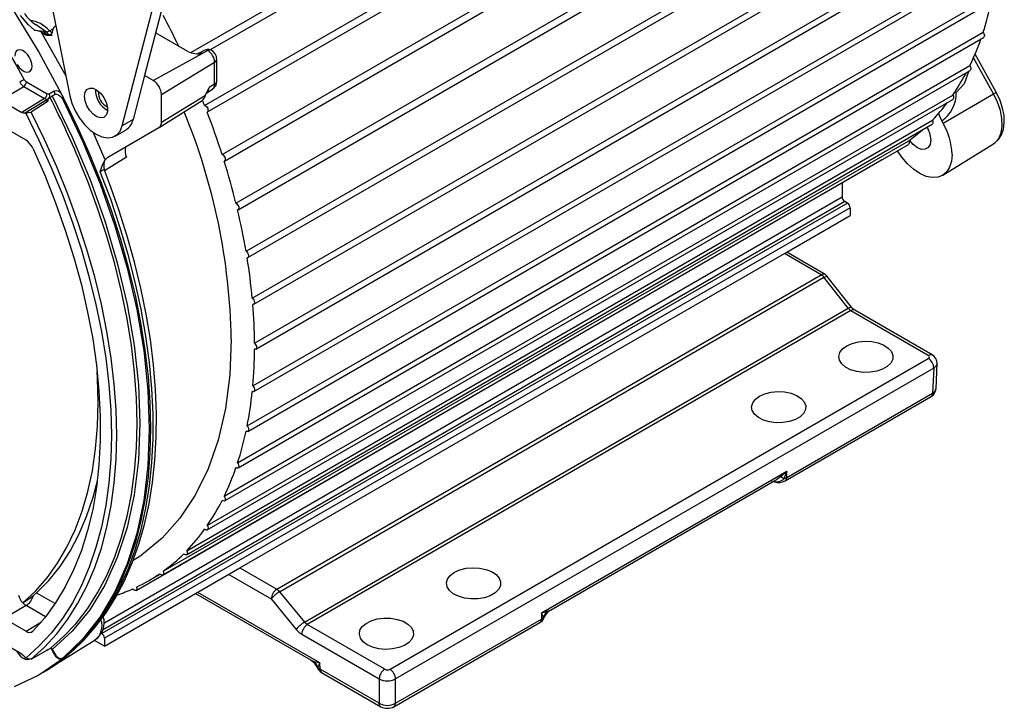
# Model space of a CAD drawing. Header units: inches. Extents: x 0 to 77, y 0 to 59.5.
# Tile 19 of 22: x 58.4 to 66.4, y 39.3 to 44.9. Entities that reach past the tile are written whole.
import ezdxf

# ---------------------------------------------------------------- set-up
doc = ezdxf.new("R2010")
doc.units = ezdxf.units.IN
doc.header["$LTSCALE"] = 7
doc.header["$MEASUREMENT"] = 0

msp = doc.modelspace()

# ---------------------------------------------------------------- linework, layer by layer
for p, q in [((59.763772, 44.617615), (65.753232, 48.075257)), ((65.778092, 48.021394), (59.92044, 44.639844)), ((59.874791, 44.189463), (65.922675, 47.680833)), ((65.943822, 47.626329), (59.895937, 44.13496)), ((60.016457, 43.792246), (66.064341, 47.283616)), ((60.035284, 43.738458), (66.083168, 47.229828)), ((60.128794, 43.396589), (66.176678, 46.887958)), ((60.145338, 43.343854), (66.193222, 46.835223)), ((60.210571, 43.006826), (66.258455, 46.498195)), ((60.224821, 42.955428), (66.272705, 46.446797)), ((60.260892, 42.627227), (66.308777, 46.118596)), ((60.272861, 42.577435), (66.320746, 46.068804)), ((60.279207, 42.261952), (66.327091, 45.753321)), ((60.288934, 42.214017), (66.336818, 45.705386)), ((58.522658, 45.564707), (58.781318, 44.268355)), ((60.265313, 41.915002), (66.313198, 45.406372)), ((60.272861, 41.869156), (66.320746, 45.360525)), ((59.552625, 45.072171), (59.386974, 44.433219)), ((60.219364, 41.59018), (66.267249, 45.081549)), ((59.205576, 44.023436), (59.464236, 45.021145)), ((60.224821, 41.54663), (66.272705, 45.037999)), ((58.590583, 44.784671), (58.507958, 44.842116)), ((58.614817, 44.794646), (58.644653, 44.810088)), ((58.668155, 44.835505), (58.660125, 44.831207)), ((58.54937, 44.785118), (58.49573, 44.800606)), ((58.49573, 44.800606), (58.568785, 44.790554)), ((58.568785, 44.790554), (58.590583, 44.784672)), ((58.590583, 44.784671), (58.601849, 44.788286)), ((58.601852, 44.788288), (58.614817, 44.794646)), ((59.739245, 44.627371), (59.476615, 44.778984)), ((60.141863, 41.291043), (66.189748, 44.782412)), ((60.145338, 41.249972), (66.193222, 44.741342)), ((59.457309, 44.392616), (59.854244, 44.609759)), ((59.876149, 44.637758), (59.829084, 44.612564)), ((59.900417, 44.635017), (59.854244, 44.609759)), ((66.27464, 44.28307), (66.111174, 44.576354)), ((66.296201, 44.296318), (66.123813, 44.605608)), ((59.523777, 44.27749), (59.955282, 44.539989)), ((59.955282, 44.361983), (59.955282, 44.539989)), ((59.972583, 44.387018), (59.972583, 44.565024)), ((60.033659, 41.020869), (66.081543, 44.512239)), ((59.386974, 44.433219), (59.293964, 44.074462)), ((59.457309, 44.392616), (59.386974, 44.433219)), ((60.035284, 40.982434), (66.083168, 44.473803)), ((58.218945, 44.23124), (58.406894, 44.342921)), ((58.406894, 44.342921), (58.575723, 44.245457)), ((58.428241, 44.380548), (58.59707, 44.283084)), ((59.882492, 44.27274), (59.910318, 44.33463)), ((59.955282, 44.361983), (59.910318, 44.33463)), ((58.621284, 44.250467), (58.598475, 44.236307)), ((58.621284, 44.250467), (58.607213, 44.242341)), ((58.654937, 44.305682), (58.613065, 44.281502)), ((58.6221, 44.251), (58.621284, 44.250467)), ((58.63884, 44.267242), (58.65834, 44.278506)), ((59.523777, 44.054522), (59.523777, 44.27749)), ((59.523777, 44.054522), (59.882492, 44.27274)), ((59.892027, 44.292836), (59.937329, 44.320962)), ((59.895937, 40.782619), (65.943822, 44.273988)), ((65.864228, 44.045677), (66.27464, 44.28307)), ((58.218945, 44.23124), (58.391903, 44.131394)), ((58.575723, 44.245457), (58.391903, 44.131394)), ((58.580549, 44.22641), (58.418513, 44.126222)), ((58.605107, 44.223329), (58.468682, 44.133667)), ((58.58421, 44.22807), (58.580549, 44.22641)), ((58.584202, 44.228065), (58.598475, 44.236307)), ((58.607213, 44.242341), (58.58421, 44.22807)), ((58.598475, 44.236307), (58.605107, 44.223329)), ((58.736434, 44.237898), (58.727226, 44.232183)), ((59.505101, 44.01196), (59.855203, 44.229325)), ((59.874791, 44.189463), (59.858196, 44.231281)), ((59.895864, 40.746945), (65.943749, 44.238315)), ((58.418513, 44.126222), (58.423536, 44.127067)), ((65.853882, 44.064239), (65.82631, 44.128176)), ((58.426209, 43.906599), (58.247725, 44.009635)), ((59.088523, 43.77138), (59.504309, 44.011487)), ((59.293964, 44.074462), (59.205576, 44.023436)), ((59.728607, 40.546087), (65.776491, 44.037457)), ((59.730207, 40.578901), (65.778092, 44.070271)), ((65.864228, 44.045677), (65.853882, 44.064239)), ((59.067841, 43.748496), (58.970398, 43.971696)), ((59.148435, 43.941208), (59.236823, 43.992234)), ((59.535344, 40.38206), (65.583228, 43.873429)), ((59.538284, 40.41195), (65.586168, 43.903319)), ((65.862809, 43.62323), (66.27328, 43.878076)), ((59.239736, 43.769187), (59.063604, 43.659899)), ((59.067841, 43.748496), (59.088523, 43.77138)), ((59.318192, 40.25666), (65.366077, 43.74803)), ((65.366799, 43.748487), (65.366077, 43.74803)), ((65.044867, 43.562599), (65.044867, 43.448321)), ((65.088708, 43.3977), (59.040823, 39.906331)), ((65.066787, 43.410354), (59.046678, 39.935019)), ((59.055805, 39.990909), (65.044867, 43.448321)), ((65.088708, 43.3977), (65.066787, 43.410354)), ((65.110628, 43.359733), (59.062744, 39.868364)), ((64.577499, 42.987866), (65.110628, 43.295634)), ((65.110628, 43.359733), (65.110628, 43.295634)), ((60.161152, 40.438363), (64.577499, 42.987866)), ((64.876146, 42.815461), (64.577499, 42.987866)), ((64.907643, 42.81858), (64.595949, 42.998517)), ((60.459799, 40.265958), (64.876146, 42.815461)), ((60.482073, 40.246208), (64.89842, 42.79571)), ((65.095179, 42.545443), (64.89842, 42.79571)), ((65.122431, 42.552689), (64.925672, 42.802956)), ((60.684873, 39.999428), (65.095179, 42.545443)), ((65.11714, 42.525512), (60.707459, 39.979858)), ((65.11714, 42.525512), (65.744845, 42.163146)), ((65.776342, 42.166265), (65.148637, 42.528631)), ((61.378636, 39.617492), (65.744845, 42.13805)), ((65.807486, 41.891033), (65.816904, 42.098696)), ((65.789377, 42.059553), (61.423168, 39.538995)), ((65.789377, 42.059553), (65.780156, 41.856235)), ((64.596208, 41.172756), (65.780156, 41.856235)), ((64.583173, 41.14525), (65.767121, 41.828728)), ((62.608283, 40.075247), (64.597374, 41.223525)), ((64.546175, 41.180227), (64.597374, 41.223525)), ((64.597374, 41.223525), (64.572199, 41.162776)), ((64.596208, 41.172756), (64.597374, 41.223525)), ((62.680186, 40.096774), (64.499567, 41.147081)), ((64.470763, 41.148195), (64.474553, 41.146402)), ((64.49909, 41.147928), (64.511006, 41.154644)), ((64.572199, 41.162776), (64.596208, 41.172756)), ((59.295156, 40.501484), (59.365433, 40.545139)), ((59.062744, 39.804265), (60.161152, 40.438363)), ((60.161152, 40.438363), (60.459799, 40.265958)), ((59.418079, 40.334023), (59.512995, 40.388817)), ((60.070899, 40.386261), (60.415267, 40.187461)), ((58.511569, 40.235916), (58.661199, 40.149536)), ((59.801526, 40.230755), (60.737554, 39.690398)), ((60.809291, 39.668967), (59.818833, 40.240746)), ((60.415267, 40.187461), (60.618066, 39.940681)), ((60.482073, 40.246208), (60.684873, 39.999428)), ((58.426591, 40.133511), (58.247725, 40.02861)), ((58.399119, 40.156821), (58.398771, 40.156618)), ((58.583275, 40.043059), (58.426591, 40.133511)), ((58.247725, 40.02861), (58.426209, 39.925573)), ((61.423168, 39.340999), (62.607117, 40.024478)), ((62.608283, 40.075247), (62.607117, 40.024478)), ((62.607117, 40.024478), (62.624512, 40.038402)), ((62.608283, 40.075247), (62.65354, 40.087632)), ((62.624512, 40.038402), (62.608283, 40.075247)), ((58.426209, 39.925573), (58.550096, 40.002829)), ((61.335164, 39.617492), (60.707459, 39.979858)), ((61.410133, 39.313493), (62.594081, 39.996972)), ((58.651364, 39.646646), (58.987623, 39.855416)), ((59.062744, 39.868364), (59.062744, 39.804265)), ((60.662927, 39.901361), (61.290631, 39.538995)), ((58.391903, 39.740387), (58.218945, 39.840234)), ((58.468682, 39.700084), (58.605107, 39.77784)), ((58.598475, 39.772519), (58.621284, 39.7856)), ((58.605107, 39.77784), (58.598475, 39.772519)), ((58.621284, 39.7856), (58.6221, 39.786065)), ((58.625697, 39.791467), (58.654937, 39.740821)), ((58.638839, 39.77662), (58.658357, 39.742811)), ((59.062744, 39.804265), (58.981126, 39.851382)), ((58.423536, 39.708191), (58.418513, 39.714836)), ((58.721832, 39.706325), (58.731151, 39.711265)), ((58.727226, 39.709631), (58.736434, 39.714512)), ((60.764033, 39.681352), (60.809291, 39.668967)), ((60.809291, 39.668967), (60.79306, 39.632121)), ((60.79306, 39.632121), (60.810457, 39.618198)), ((60.810457, 39.618198), (60.809291, 39.668967)), ((61.290631, 39.340999), (60.810457, 39.618198)), ((58.567415, 39.592529), (58.592469, 39.608084)), ((60.823492, 39.590692), (61.303666, 39.313493)), ((61.290631, 39.538995), (61.290631, 39.340999)), ((61.423168, 39.340999), (61.423168, 39.538995))]:
    msp.add_line(p, q)
at = {"flags": 128}
for points in [[(58.329789, 44.948061), (58.529297, 44.621827), (58.712071, 44.285929)], [(58.49573, 44.800606), (58.442078, 44.844669), (58.37996, 44.919501)], [(58.668647, 44.833042), (58.662307, 44.83228), (58.647528, 44.819052), (58.640385, 44.796779)], [(58.640385, 44.796779), (58.636677, 44.780933), (58.629512, 44.768484), (58.619626, 44.760213), (58.607321, 44.756377), (58.593485, 44.757104), (58.578601, 44.762469), (58.563708, 44.771915), (58.54937, 44.785118)], [(58.748871, 44.430973), (58.740922, 44.446866), (58.54937, 44.785118)], [(58.634488, 44.77713), (58.633927, 44.777406), (58.614817, 44.794646)], [(66.189748, 44.782412), (66.194985, 44.773826), (66.198403, 44.764645), (66.199642, 44.755838), (66.198571, 44.748332), (66.195302, 44.742919), (66.193222, 44.741342)], [(58.277006, 44.631694), (58.345494, 44.515685), (58.411717, 44.398368)], [(58.454047, 44.578372), (58.437463, 44.602148), (58.418023, 44.621403), (58.3974, 44.634478), (58.377372, 44.640247), (58.359663, 44.638213), (58.345797, 44.628551), (58.336969, 44.612094), (58.33394, 44.590259)], [(59.828802, 44.61341), (59.822653, 44.610224), (59.820188, 44.610081)], [(59.900417, 44.635017), (59.889004, 44.6394), (59.878835, 44.638894), (59.876399, 44.637231)], [(59.961119, 44.606704), (59.940749, 44.63062), (59.936463, 44.633516)], [(58.354547, 44.520913), (58.371131, 44.497136), (58.390571, 44.477881), (58.411193, 44.464807), (58.431221, 44.459038), (58.448931, 44.461072), (58.462796, 44.470733), (58.471624, 44.48719), (58.474654, 44.509026)], [(66.081543, 44.512239), (66.086249, 44.503357), (66.088996, 44.494191), (66.089495, 44.485705), (66.087695, 44.478795), (66.083783, 44.474188), (66.083168, 44.473803)], [(66.074091, 44.470275), (66.036055, 44.364116), (65.970847, 44.294454)], [(58.899402, 44.263975), (58.904498, 44.296295), (58.919232, 44.31923), (58.942009, 44.330294), (58.97036, 44.328288), (59.001213, 44.313429), (59.031225, 44.287328), (59.057142, 44.252813), (59.076157, 44.213624), (59.08621, 44.174008), (59.08621, 44.138258), (59.076157, 44.110248), (59.057142, 44.093014), (59.031225, 44.088422), (59.001213, 44.096971), (58.97036, 44.117734), (58.942009, 44.148462), (58.919232, 44.185823), (58.904498, 44.225771), (58.899402, 44.263975)], [(58.613065, 44.281502), (58.605722, 44.280076), (58.59707, 44.283084)], [(58.63884, 44.267242), (58.800037, 43.932697), (58.94233, 43.593712), (59.064627, 43.252885), (59.165993, 42.912828), (59.245649, 42.576145), (59.302987, 42.245417), (59.337566, 41.923176), (59.349122, 41.611893), (59.337566, 41.313953), (59.302987, 41.031637), (59.245649, 40.767109), (59.245164, 40.765619)], [(58.65834, 44.278506), (58.665824, 44.281081), (58.674443, 44.280844), (58.689887, 44.27459), (58.702605, 44.264681), (58.712534, 44.254185)], [(58.712534, 44.254185), (58.720511, 44.243735), (58.727226, 44.232183)], [(58.736434, 44.237898), (58.724782, 44.246342), (58.712534, 44.254185)], [(58.781318, 44.268355), (58.79842, 44.206711), (58.824867, 44.145209), (58.859392, 44.086797), (58.900341, 44.034273), (58.945751, 43.990155), (58.993447, 43.956556), (59.041143, 43.935086), (59.086553, 43.926775), (59.127502, 43.93202), (59.162027, 43.950571), (59.188474, 43.981537), (59.205576, 44.023436)], [(65.943822, 44.273988), (65.947943, 44.26491), (65.949989, 44.255858), (65.949744, 44.247787), (65.947233, 44.241547), (65.943749, 44.238315)], [(66.27328, 43.878076), (66.287522, 43.888429), (66.316138, 43.922408), (66.335207, 43.967589), (66.343923, 44.022062), (66.341917, 44.083526), (66.329274, 44.149382), (66.306528, 44.216847), (66.27464, 44.28307)], [(66.274748, 43.879974), (66.280772, 43.88302), (66.313657, 43.913458), (66.337974, 43.951578), (66.353994, 43.9969), (66.361348, 44.049241), (66.359357, 44.107317), (66.347896, 44.168602), (66.327606, 44.230358), (66.30105, 44.287436), (66.296201, 44.296318)], [(58.575724, 44.245457), (58.592812, 44.239563), (58.607213, 44.242341)], [(58.605107, 44.223329), (58.594213, 44.227116), (58.584408, 44.227725)], [(58.727226, 44.232183), (58.886024, 43.895569), (59.026087, 43.554976), (59.146387, 43.212903), (59.246041, 42.87186), (59.324319, 42.53435), (59.380645, 42.202848), (59.414607, 41.879788), (59.425956, 41.567539), (59.414607, 41.268393), (59.380645, 40.984544), (59.324319, 40.718076), (59.246041, 40.470943), (59.146387, 40.244958), (59.026087, 40.041781), (58.886024, 39.862901), (58.727226, 39.709631)], [(58.736434, 44.237898), (58.84436, 44.014011), (58.94412, 43.787986), (59.035389, 43.560559), (59.117869, 43.332473), (59.191291, 43.104473), (59.255415, 42.877302), (59.310032, 42.651701), (59.354964, 42.428407), (59.390063, 42.208149), (59.415217, 41.991644), (59.430342, 41.779599), (59.435389, 41.572706), (59.430342, 41.371641), (59.415217, 41.17706), (59.390063, 40.989596), (59.354964, 40.809863), (59.310032, 40.638446), (59.255415, 40.475904), (59.191291, 40.322769), (59.117869, 40.17954), (59.035389, 40.046684), (58.94412, 39.924634), (58.84436, 39.81379), (58.736434, 39.714512)], [(59.874791, 44.189463), (59.881876, 44.186146), (59.888801, 44.180258), (59.894838, 44.172422), (59.899349, 44.163462), (59.90186, 44.154324), (59.902105, 44.145969), (59.900059, 44.13928), (59.895938, 44.13496)], [(58.418513, 44.126222), (58.40594, 44.125838), (58.391903, 44.131394)], [(58.423536, 44.127067), (58.446806, 44.132906), (58.468682, 44.133667)], [(58.423536, 44.127067), (58.530636, 43.908248), (58.629672, 43.687177), (58.72031, 43.464597), (58.802247, 43.241258), (58.875205, 43.017912), (58.93894, 42.795309), (58.993237, 42.5742), (59.037913, 42.355328), (59.072818, 42.139431), (59.097834, 41.927233), (59.112878, 41.719451), (59.117898, 41.516783), (59.112878, 41.31991), (59.097834, 41.129497), (59.072818, 40.946183), (59.037913, 40.770585), (58.993237, 40.603295), (58.93894, 40.444876), (58.875205, 40.29586), (58.802247, 40.15675), (58.72031, 40.028012), (58.629672, 39.910082), (58.530636, 39.803355), (58.423536, 39.708191)], [(58.468682, 39.700084), (58.575617, 39.796136), (58.674488, 39.903706), (58.764966, 40.022436), (58.846749, 40.15193), (58.919564, 40.291757), (58.983169, 40.441451), (59.037352, 40.600512), (59.081931, 40.768411), (59.11676, 40.944587), (59.14172, 41.128454), (59.15673, 41.319398), (59.161739, 41.516783), (59.15673, 41.719951), (59.14172, 41.928224), (59.11676, 42.14091), (59.081931, 42.357298), (59.037352, 42.576667), (58.983169, 42.798286), (58.919564, 43.021416), (58.846749, 43.245314), (58.764966, 43.469233), (58.674488, 43.692426), (58.575617, 43.914151), (58.468682, 44.133667)], [(65.778092, 44.070271), (65.781584, 44.061095), (65.782906, 44.052257), (65.781919, 44.044689), (65.778726, 44.039188), (65.776491, 44.037457)], [(65.586168, 43.903319), (65.588994, 43.894146), (65.589578, 43.885619), (65.587859, 43.878637), (65.584019, 43.873935), (65.583228, 43.873429)], [(65.765632, 43.909718), (65.760285, 43.87382), (65.744767, 43.84761), (65.720598, 43.833653), (65.690143, 43.833315), (65.656384, 43.84663), (65.622624, 43.872293), (65.592219, 43.907724)], [(58.480049, 43.843753), (58.57697, 43.622909), (58.665208, 43.4007), (58.74445, 43.177916), (58.814414, 42.955349), (58.874852, 42.733791), (58.925549, 42.514028), (58.966325, 42.296843), (58.997034, 42.083007), (59.017568, 41.87328), (59.027853, 41.668409), (59.027853, 41.46912), (59.017568, 41.276123), (58.997034, 41.090104), (58.966325, 40.911724), (58.925549, 40.741618), (58.874852, 40.580389), (58.814414, 40.428611), (58.74445, 40.286823), (58.665208, 40.15553), (58.57697, 40.035199), (58.480049, 39.926256)], [(60.016457, 43.792246), (60.023573, 43.788051), (60.030289, 43.781459), (60.035899, 43.773164), (60.03981, 43.764041), (60.041611, 43.755051), (60.041112, 43.747142), (60.038364, 43.741148), (60.033659, 43.737699)], [(65.937049, 43.792862), (65.932066, 43.736657), (65.917305, 43.688317), (65.89332, 43.649659), (65.861013, 43.622136), (65.821598, 43.606783), (65.776556, 43.604176), (65.72758, 43.614414), (65.676512, 43.637111), (65.625269, 43.671415), (65.575778, 43.716036), (65.529899, 43.769297), (65.493832, 43.821822)], [(58.6221, 39.786065), (58.730718, 39.88178), (58.831168, 39.989241), (58.923109, 40.108086), (59.006229, 40.23791), (59.080246, 40.378275), (59.14491, 40.528703), (59.200001, 40.688685), (59.245332, 40.857679), (59.28075, 41.035111), (59.306135, 41.220381), (59.3214, 41.412859), (59.326494, 41.611894), (59.3214, 41.816811), (59.306135, 42.026914), (59.28075, 42.241492), (59.245332, 42.459817), (59.200001, 42.68115), (59.14491, 42.904738), (59.080246, 43.129826), (59.006229, 43.355649), (58.923109, 43.581441), (58.876911, 43.697294)], [(59.028184, 43.652287), (59.04512, 43.706906), (59.067841, 43.748496)], [(58.796063, 39.760319), (58.835023, 39.796228), (58.935695, 39.901643), (59.028257, 40.018009), (59.112415, 40.144962), (59.187905, 40.282098), (59.254487, 40.428987), (59.311952, 40.585164), (59.360119, 40.750137), (59.398836, 40.923384), (59.427979, 41.104359), (59.447458, 41.292492), (59.457211, 41.487187), (59.457207, 41.687832), (59.447446, 41.893792), (59.427959, 42.104418), (59.398808, 42.319045), (59.360084, 42.536996), (59.311909, 42.757583), (59.254436, 42.980109), (59.187846, 43.203873), (59.11235, 43.428168), (59.028184, 43.652287)], [(58.804246, 39.767211), (58.893859, 39.852564), (58.987922, 39.959003), (59.074528, 40.075176), (59.153427, 40.200801), (59.224372, 40.335555), (59.287131, 40.479067), (59.341495, 40.630923), (59.387283, 40.790669), (59.424351, 40.95782), (59.452588, 41.131865), (59.471919, 41.312277), (59.482302, 41.498517), (59.483722, 41.690034), (59.476197, 41.886262), (59.459769, 42.086636), (59.434504, 42.290586), (59.400493, 42.497535), (59.357848, 42.706902), (59.306703, 42.918099), (59.247217, 43.130535), (59.179566, 43.343615), (59.103951, 43.556745), (59.061778, 43.664566)], [(59.061047, 43.664269), (59.060878, 43.666941), (59.056373, 43.666893), (59.049375, 43.664399), (59.039791, 43.659437), (59.028184, 43.652287)], [(60.128794, 43.396589), (60.135863, 43.391562), (60.142297, 43.384337), (60.147418, 43.375675), (60.150687, 43.366489), (60.151758, 43.357746), (60.150519, 43.350369), (60.147101, 43.345135), (60.141863, 43.342596)], [(60.210571, 43.006826), (60.217516, 43.001023), (60.223597, 42.993244), (60.228173, 42.984309), (60.230763, 42.97516), (60.231093, 42.966761), (60.229129, 42.959997), (60.225077, 42.955581), (60.219364, 42.953978)], [(64.89842, 42.79571), (64.906893, 42.800048), (64.914151, 42.80296), (64.919905, 42.804333), (64.92393, 42.804111), (64.925672, 42.802956)], [(60.260893, 42.627227), (60.267637, 42.620711), (60.273298, 42.612464), (60.27728, 42.603355), (60.279163, 42.594343), (60.278748, 42.586379), (60.276079, 42.580302), (60.271438, 42.576752), (60.265314, 42.576104)], [(65.095179, 42.545443), (65.11091, 42.552693), (65.120689, 42.553844), (65.121519, 42.551989)], [(65.095179, 42.545443), (65.105821, 42.533849), (65.11714, 42.525512)], [(65.148574, 42.528487), (65.134457, 42.531463), (65.11714, 42.525512)], [(65.148626, 42.528638), (65.135669, 42.538309), (65.122288, 42.55287)], [(60.09017, 42.295228), (60.078328, 42.005263), (60.042902, 41.731428), (59.984194, 41.476043), (59.902699, 41.241271), (59.799109, 41.029101), (59.674301, 40.841332), (59.529333, 40.679555), (59.365433, 40.545139)], [(60.279207, 42.261952), (60.285677, 42.254795), (60.290857, 42.24617), (60.2942, 42.236986), (60.295355, 42.22821), (60.2942, 42.220769), (60.290857, 42.215445), (60.285677, 42.2128), (60.279207, 42.213113)], [(65.083051, 42.240403), (65.126625, 42.259915), (65.177236, 42.272559), (65.231704, 42.277539), (65.286606, 42.274543), (65.338492, 42.263759), (65.384103, 42.245865), (65.420572, 42.221985), (65.445608, 42.193619), (65.457638, 42.16255), (65.455906, 42.13073), (65.44052, 42.100159), (65.412448, 42.072757), (65.373454, 42.050246), (65.325987, 42.03404), (65.27303, 42.025159), (65.21791, 42.024159), (65.164092, 42.031103), (65.114956, 42.045556), (65.07359, 42.066609), (65.042593, 42.09294), (65.023913, 42.122893), (65.018723, 42.154587), (65.02735, 42.186031), (65.049251, 42.215248), (65.083051, 42.240403)], [(65.744845, 42.163146), (65.762161, 42.169097), (65.77628, 42.166121)], [(65.744845, 42.13805), (65.751512, 42.143809), (65.753851, 42.150598), (65.751512, 42.157387), (65.744845, 42.163146)], [(65.816418, 42.096087), (65.809659, 42.076663), (65.789377, 42.059553)], [(58.398771, 40.156618), (58.501611, 40.25162), (58.595907, 40.358665), (58.681292, 40.477335), (58.757433, 40.607168), (58.824033, 40.747657), (58.880832, 40.898255), (58.92761, 41.058375), (58.964182, 41.227391), (58.990408, 41.404647), (59.006185, 41.589449), (59.01145, 41.781079), (59.006185, 41.978787), (59.003196, 42.029515)], [(60.265314, 41.915003), (60.271438, 41.907283), (60.276079, 41.898374), (60.278748, 41.889216), (60.279163, 41.880773), (60.27728, 41.873935), (60.273298, 41.869423), (60.267637, 41.867712), (60.260893, 41.868983)], [(64.375944, 41.832199), (64.419518, 41.851711), (64.470129, 41.864355), (64.524597, 41.869335), (64.579499, 41.866339), (64.631385, 41.855555), (64.676996, 41.837661), (64.713465, 41.813781), (64.738501, 41.785415), (64.750531, 41.754346), (64.748799, 41.722526), (64.733413, 41.691955), (64.705342, 41.664553), (64.666347, 41.642042), (64.61888, 41.625836), (64.565923, 41.616954), (64.510804, 41.615954), (64.456985, 41.622899), (64.407849, 41.637352), (64.366483, 41.658405), (64.335486, 41.684736), (64.316806, 41.714689), (64.311616, 41.746383), (64.320243, 41.777827), (64.342144, 41.807044), (64.375944, 41.832199)], [(65.780156, 41.856235), (65.776438, 41.839113), (65.767033, 41.82885)], [(65.780156, 41.856235), (65.800463, 41.873377), (65.807112, 41.892566)], [(60.219364, 41.59018), (60.225077, 41.581982), (60.229129, 41.572887), (60.231093, 41.563855), (60.230763, 41.555837), (60.228173, 41.549678), (60.223597, 41.546027), (60.217516, 41.545269), (60.210571, 41.547485)], [(60.141863, 41.291043), (60.147101, 41.282456), (60.150519, 41.273276), (60.151758, 41.264468), (60.150687, 41.256963), (60.147418, 41.25155), (60.142297, 41.248801), (60.135863, 41.249004), (60.128794, 41.252139)], [(58.511569, 40.235916), (58.610934, 40.336907), (58.70151, 40.449851), (58.782942, 40.574303), (58.854909, 40.709775), (58.917129, 40.855733), (58.969358, 41.011604), (59.004234, 41.144874)], [(64.511006, 41.154644), (64.514248, 41.156471), (64.546175, 41.180227)], [(64.572199, 41.162777), (64.557438, 41.173465), (64.546175, 41.180227)], [(64.596208, 41.172756), (64.59249, 41.155634), (64.583083, 41.14537)], [(60.033659, 41.020869), (60.038364, 41.011988), (60.041112, 41.002822), (60.041611, 40.994336), (60.03981, 40.987425), (60.035899, 40.982818), (60.030289, 40.981), (60.023573, 40.982163), (60.016457, 40.986183)], [(59.245164, 40.765619), (59.165992, 40.522396), (59.064627, 40.299372), (58.942329, 40.099747), (58.800036, 39.92505), (58.638839, 39.77662)], [(59.895938, 40.782619), (59.900059, 40.77354), (59.902105, 40.764489), (59.90186, 40.756417), (59.899349, 40.750178), (59.894838, 40.746427), (59.888801, 40.74556), (59.881876, 40.747669), (59.874791, 40.752531)], [(59.730207, 40.578901), (59.7337, 40.569725), (59.735022, 40.560888), (59.734035, 40.55332), (59.730842, 40.547819), (59.72578, 40.544965), (59.719383, 40.545059), (59.712324, 40.548091), (59.705348, 40.553741)], [(61.90107, 40.403485), (61.944645, 40.422997), (61.995256, 40.43564), (62.049723, 40.440621), (62.104625, 40.437625), (62.156512, 40.426841), (62.202122, 40.408947), (62.238591, 40.385066), (62.263627, 40.356701), (62.275657, 40.325632), (62.273925, 40.293812), (62.25854, 40.263241), (62.230468, 40.235839), (62.191473, 40.213328), (62.144006, 40.197122), (62.091049, 40.18824), (62.03593, 40.18724), (61.982111, 40.194185), (61.932975, 40.208638), (61.891609, 40.229691), (61.860612, 40.256022), (61.841932, 40.285975), (61.836742, 40.317669), (61.845369, 40.349113), (61.86727, 40.37833), (61.90107, 40.403485)], [(59.538284, 40.41195), (59.541109, 40.402777), (59.541694, 40.39425), (59.539975, 40.387267), (59.536135, 40.382566), (59.530578, 40.38064), (59.52389, 40.381694), (59.516775, 40.385616), (59.509984, 40.391993)], [(59.322271, 40.283593), (59.324398, 40.274523), (59.324238, 40.2664), (59.321807, 40.26008), (59.317361, 40.25623), (59.31137, 40.255254), (59.304464, 40.257256), (59.297372, 40.262024), (59.290841, 40.269057)], [(58.511569, 40.235916), (58.487212, 40.215605), (58.486085, 40.214731)], [(62.65354, 40.087632), (62.672246, 40.093619), (62.67977, 40.097462)], [(61.193963, 39.815671), (61.160164, 39.840826), (61.138262, 39.870043), (61.129635, 39.901487), (61.134825, 39.933181), (61.153505, 39.963134), (61.184502, 39.989465), (61.225869, 40.010518), (61.275005, 40.024971), (61.328823, 40.031916), (61.383942, 40.030916), (61.436899, 40.022034), (61.484366, 40.005828), (61.523361, 39.983317), (61.551433, 39.955915), (61.566818, 39.925344), (61.568551, 39.893524), (61.556521, 39.862455), (61.531485, 39.834089), (61.495016, 39.810209), (61.449405, 39.792315), (61.397518, 39.781531), (61.342617, 39.778535), (61.288149, 39.783515), (61.237538, 39.796159), (61.193963, 39.815671)], [(62.593993, 39.997093), (62.603398, 40.007356), (62.607117, 40.024478)], [(62.624512, 40.038402), (62.636381, 40.064646), (62.65354, 40.087632)], [(62.629063, 40.037411), (62.629346, 40.037295), (62.624512, 40.038402)], [(60.618066, 39.940681), (60.639998, 39.917966), (60.662927, 39.901361)], [(60.707459, 39.979858), (60.695984, 39.988104), (60.684873, 39.999428)], [(58.638839, 39.77662), (58.637312, 39.779057), (58.635508, 39.781474), (58.632757, 39.784313), (58.631375, 39.785366), (58.626732, 39.787124), (58.624319, 39.786945), (58.6221, 39.786065)], [(58.351977, 39.763436), (58.359663, 39.749207), (58.377372, 39.726726), (58.3974, 39.709371), (58.418023, 39.698636), (58.437463, 39.695446), (58.454047, 39.700075)], [(58.391903, 39.740387), (58.40594, 39.729736), (58.418513, 39.714836)], [(58.468682, 39.700084), (58.446806, 39.702867), (58.423536, 39.708191)], [(58.654937, 39.740821), (58.657806, 39.742481), (58.659527, 39.743479)], [(58.659732, 39.743601), (58.659753, 39.743613), (58.658357, 39.74281)], [(58.712534, 39.704591), (58.724782, 39.708111), (58.736434, 39.714512)], [(58.727226, 39.709631), (58.720511, 39.705832), (58.712534, 39.704591)], [(58.712071, 39.694609), (58.529297, 39.569738), (58.329789, 39.473851)], [(60.738032, 39.691246), (60.74307, 39.68813), (60.764033, 39.681352)], [(60.793061, 39.632121), (60.781355, 39.658089), (60.764033, 39.681352)], [(60.793061, 39.632121), (60.788228, 39.631013), (60.788552, 39.631145)], [(60.810457, 39.618198), (60.814175, 39.601076), (60.82358, 39.590813)], [(61.303753, 39.313616), (61.29435, 39.323877), (61.290631, 39.340999)], [(61.410135, 39.313712), (61.41945, 39.323877), (61.423168, 39.340999)]]:
    msp.add_lwpolyline(points, dxfattribs=at)
for centre, radius, start, end in [((63.772681, 45.567296), 2.54131, 342.0100528, 347.7590252), ((58.643282, 45.077157), 0.269203, 211.4117763, 240.0988407), ((53.238805, 41.564766), 7.136625, 25.7992208, 28.0305334), ((58.429863, 44.640946), 0.240482, 39.7270956, 84.0672494), ((58.622257, 44.820353), 0.061215, 209.130219, 273.3115488), ((58.638322, 44.815872), 0.057031, 213.1674427, 270.0561702), ((64.169864, 45.433615), 2.122134, 334.2672157, 340.6029497), ((58.331178, 44.504125), 0.143559, 1.9564986, 31.1437278), ((59.828452, 44.8256), 0.217377, 245.7711846, 276.8142928), ((59.839116, 44.588354), 0.026211, 54.7478228, 112.3913138), ((59.902041, 44.586909), 0.057029, 43.7508122, 116.4300369), ((59.917316, 44.608121), 0.031764, 52.9806959, 122.1406398), ((59.836164, 44.534568), 0.119242, 2.6054785, 57.3945217), ((59.906643, 44.569758), 0.065822, 355.8628182, 34.1452403), ((59.941759, 44.567832), 0.030953, 295.904798, 354.769266), ((64.462985, 45.287865), 1.794666, 325.6019305, 332.4118004), ((58.820528, 43.60404), 0.893355, 117.233205, 119.962011), ((58.456878, 44.421889), 0.093458, 208.0060127, 237.6676773), ((58.380472, 44.382779), 0.047821, 303.5403504, 357.3257537), ((58.452899, 44.419982), 0.046509, 207.6921308, 237.9816094), ((59.379467, 44.270923), 0.14446, 2.6054785, 57.3945217), ((59.863757, 44.330132), 0.046778, 306.8731993, 5.5172038), ((59.90516, 44.381502), 0.067263, 298.162699, 4.7406206), ((59.909488, 44.357586), 0.046005, 307.2418362, 5.4845202), ((59.941763, 44.389822), 0.030948, 295.9020919, 354.8018185), ((58.549301, 44.285316), 0.047821, 303.5403504, 357.3257537), ((58.589484, 44.265008), 0.028777, 308.0312794, 34.9709638), ((58.738511, 44.147772), 0.155588, 129.8374317, 138.4349161), ((52.252473, 40.984262), 7.158472, 22.2715064, 27.1515529), ((58.670472, 44.25811), 0.050044, 33.7717291, 108.0843713), ((58.626074, 44.288264), 0.033711, 343.1729502, 31.1093078), ((58.947783, 44.375295), 0.252084, 200.7632646, 213.0276083), ((59.182731, 44.318955), 0.194793, 179.3189941, 240.6756294), ((59.14824, 44.29945), 0.136774, 179.2143935, 241.9601098), ((59.802848, 44.292786), 0.082128, 308.8253786, 345.8723014), ((65.703275, 44.285578), 0.267719, 304.2328732, 1.8999667), ((66.190282, 44.444528), 0.182168, 297.5860664, 305.5516698), ((64.65306, 45.153688), 1.561886, 316.0795257, 322.9667098), ((55.026175, 42.207646), 5.064752, 0.9908321, 22.4071898), ((53.806091, 41.800843), 6.521834, 17.7788617, 20.9708318), ((59.171037, 44.098918), 0.125337, 301.6598396, 348.7479397), ((59.476715, 44.04989), 0.047289, 305.6980385, 5.620379), ((65.539646, 43.901025), 0.226153, 2.2028637, 29.9322969), ((65.400833, 43.775305), 0.536503, 1.8753504, 30.2618217), ((64.752889, 45.053734), 1.420496, 305.9169519, 311.5122604), ((58.351065, 43.787737), 0.140623, 23.4745828, 57.6992075), ((59.340458, 43.818217), 0.112022, 160.3109829, 205.9558862), ((59.174734, 43.70269), 0.118384, 161.4237429, 198.6598737), ((54.264828, 41.944966), 6.040969, 13.9040347, 17.2632578), ((65.092459, 43.450487), 0.047641, 182.6054785, 237.3945217), ((65.063036, 43.357567), 0.047641, 2.6054785, 57.3945217), ((54.813818, 42.077415), 5.476198, 9.7714384, 13.3578769), ((55.420611, 42.178069), 4.861077, 5.3016243, 9.1846415), ((64.89459, 42.789802), 0.0316, 65.6010412, 125.7094172), ((64.83378, 42.745247), 0.082004, 37.9787349, 58.8941006), ((64.876146, 42.764019), 0.063, 38.1742742, 60.0026883), ((56.049172, 42.23226), 4.230139, 0.4021664, 4.6623821), ((56.663157, 42.23226), 3.616101, 354.9666979, 359.6966189), ((65.693, 42.056758), 0.096417, 1.6615797, 57.4723423), ((65.738007, 42.097458), 0.078764, 358.2265979, 60.8877115), ((57.22919, 42.178065), 3.047418, 348.8771921, 354.1788121), ((65.728462, 41.897894), 0.079234, 299.209767, 357.3521644), ((57.71984, 42.077396), 2.546477, 342.0130583, 347.9892137), ((58.116001, 41.944915), 2.128679, 334.272361, 341.0072308), ((64.513069, 41.215151), 0.07899, 250.0276604, 318.4668716), ((64.531002, 41.239379), 0.107618, 251.4128241, 298.9970445), ((58.408443, 41.80074), 1.802557, 325.6101544, 333.1350113), ((58.59839, 41.668395), 1.570989, 316.0915434, 324.3391649), ((58.697079, 41.572404), 1.433276, 305.9380836, 314.706178), ((58.724328, 41.535765), 1.387614, 295.5256178, 304.485134), ((58.711613, 41.564175), 1.418744, 288.8561806, 294.0960873), ((60.511643, 40.184666), 0.096417, 122.5276864, 178.3384181), ((60.417434, 40.195745), 0.082004, 37.9787349, 58.8941006), ((58.516327, 40.261972), 0.157857, 195.9609599, 221.8669934), ((57.956858, 40.915237), 0.877947, 300.2480514, 307.070768), ((58.344397, 40.256118), 0.147609, 303.8371146, 343.7168689), ((60.608794, 40.034741), 0.246529, 120.9321316, 141.721635), ((58.490241, 40.236368), 0.120958, 221.1203365, 238.2501708), ((62.723546, 40.005014), 0.099382, 114.9998385, 161.1211242), ((58.895276, 39.994095), 0.165045, 303.0179196, 18.0472695), ((58.889625, 39.973401), 0.153376, 309.713072, 16.8636751), ((62.557076, 40.06389), 0.076481, 298.3867902, 339.8351106), ((60.811594, 39.787961), 0.246529, 120.9321316, 141.721635), ((60.759303, 39.898565), 0.096417, 122.5277151, 178.3384159), ((58.452712, 39.958816), 0.042515, 231.4361829, 310.0173109), ((59.015152, 39.866198), 0.047641, 2.6054785, 57.3945217), ((57.812092, 40.863991), 1.47861, 301.855375, 311.718372), ((58.731501, 39.777056), 0.084705, 205.3263976, 256.7392316), ((58.718019, 39.769873), 0.065512, 204.3985474, 265.1973114), ((59.772458, 38.421444), 1.656915, 128.7022075, 129.7900485), ((58.374276, 39.903113), 0.364052, 302.2356789, 311.7221757), ((60.694122, 39.598692), 0.099334, 18.5704313, 64.9324503), ((60.860159, 39.657353), 0.076077, 200.0752312, 241.1811119), ((61.387008, 39.536199), 0.096417, 122.5277151, 178.3384159), ((61.3569, 39.659447), 0.047252, 242.6125212, 297.3875316), ((61.326792, 39.536199), 0.096417, 1.6615797, 57.4723423), ((61.3569, 39.662115), 0.139822, 241.70895, 298.2910499), ((61.3569, 39.464116), 0.139818, 241.7082623, 298.291737), ((61.356862, 39.416234), 0.115694, 242.6244819, 297.7814868)]:
    msp.add_arc(centre, radius, start, end)

doc.saveas('drawing.dxf')
